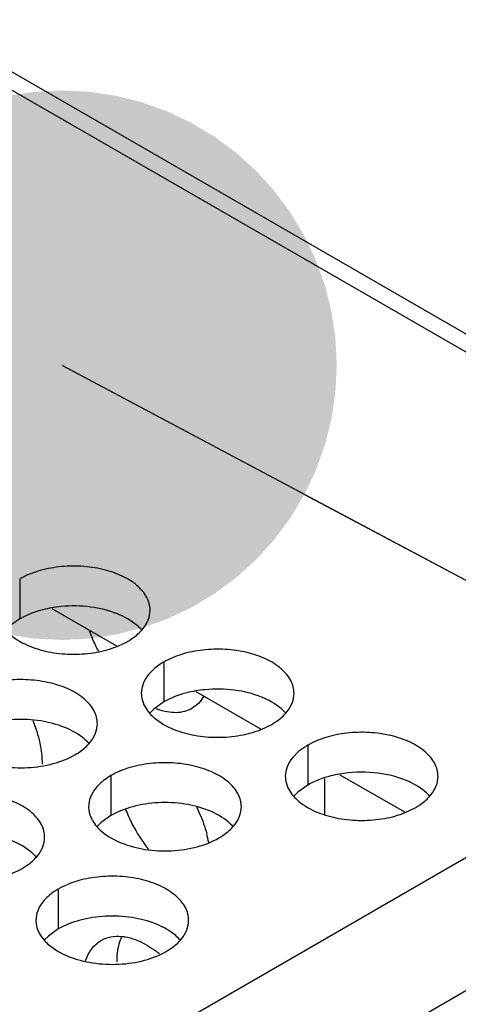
# Model space of a CAD drawing. Header units: inches. Extents: x 0 to 34, y 0 to 22.
# Tile 152 of 164: x 18.753 to 18.897, y 19.341 to 19.664. Entities that reach past the tile are written whole.
import ezdxf

# ---------------------------------------------------------------- set-up
doc = ezdxf.new("R2010")
doc.units = ezdxf.units.IN
doc.header["$LTSCALE"] = 1.87
doc.header["$MEASUREMENT"] = 0
doc.layers.get('0').update_dxf_attribs({"linetype": 'CONTINUOUS'})
for name, color, linetype in [('02___PRT_ALL_AXES', 7, 'CONTINUOUS'), ('COSMETIC', 7, 'CONTINUOUS'), ('DETAIL', 7, 'CONTINUOUS')]:
    doc.layers.add(name, color=color, linetype=linetype)
doc.styles.get("Standard").update_dxf_attribs({"font": 'txt', "width": 0.8})
doc.dimstyles.get("Standard").update_dxf_attribs({"dimtxt": 0.125, "dimasz": 0.18, "dimexe": 0.18, "dimexo": 0.0625, "dimgap": 0.09, "dimtad": 0, "dimtih": 1, "dimtoh": 1, "dimdec": 3, "dimzin": 4, "dimdsep": 46, "dimtxsty": 'STANDARD', "dimblk": '_FILLED', "dimblk1": '_FILLED', "dimblk2": '_FILLED', "dimcen": 0.09, "dimadec": 0, "dimazin": 0, "dimtol": 1, "dimtp": 0.01, "dimtm": 0.01, "dimtfac": 1, "dimtdec": 3, "dimtofl": 0, "dimtmove": 0, "dimatfit": 3, "dimldrblk": '_FILLED', "dimfxl": 1, "dimtolj": 1, "dimtzin": 4, "dimarcsym": 0})

# ---------------------------------------------------------------- blocks, each defined once
blk = doc.blocks.new('_FILLED')
at = {"color": 0, "linetype": 'BYBLOCK'}
blk.add_solid([(0, 0), (-1, 0.1736111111), (-1, -0.1736111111)], dxfattribs=at)

msp = doc.modelspace()

# ---------------------------------------------------------------- linework, layer by layer
at = {"color": 3, "linetype": 'CONTINUOUS'}
for p, q in [((16.6951460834, 20.8273597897), (19.042740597, 19.4718881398)), ((16.7039798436, 20.8282350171), (19.0515743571, 19.4727633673)), ((17.2109804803, 18.4142528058), (19.042740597, 19.4718881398)), ((18.7638751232, 19.4706832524), (18.785048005, 19.4584582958)), ((18.8110155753, 19.4434649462), (18.8321884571, 19.4312399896)), ((17.2298366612, 18.3815929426), (19.0615967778, 19.4392282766)), ((18.8581560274, 19.41624664), (18.8793289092, 19.4040216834)), ((18.8530592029, 19.4150451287), (18.8530592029, 19.4033005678))]:
    msp.add_line(p, q, dxfattribs=at)
at = {"layer": '02___PRT_ALL_AXES', "color": 7, "linetype": 'CONTINUOUS'}
for p, q in [((18.753320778, 19.4803388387), (18.753320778, 19.4672753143)), ((18.753320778, 19.4672753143), (18.7500666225, 19.4649588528)), ((18.8004612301, 19.4531205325), (18.8004612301, 19.4400570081)), ((18.8004612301, 19.4400570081), (18.7972070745, 19.4377405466)), ((18.7972070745, 19.4377405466), (18.7959957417, 19.4365498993)), ((18.8476016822, 19.4259022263), (18.8476016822, 19.4128387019)), ((18.7832066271, 19.4159396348), (18.7832066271, 19.4028761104)), ((18.8476016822, 19.4128387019), (18.8443475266, 19.4105222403)), ((18.8443475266, 19.4105222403), (18.8431361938, 19.4093315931)), ((18.7799524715, 19.4005596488), (18.7787411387, 19.3993690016)), ((18.7832066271, 19.4028761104), (18.7799524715, 19.4005596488)), ((18.7659520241, 19.378758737), (18.7659520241, 19.3656952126)), ((18.7659520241, 19.3656952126), (18.7626978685, 19.3633787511)), ((18.7626978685, 19.3633787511), (18.7614865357, 19.3621881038))]:
    msp.add_line(p, q, dxfattribs=at)
at = {"layer": '02___PRT_ALL_AXES', "color": 3, "linetype": 'CONTINUOUS'}
for p, q in [((18.7852633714, 19.4582793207), (18.7874890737, 19.4592835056)), ((18.7993500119, 19.4524351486), (18.7976108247, 19.451150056)), ((18.7976108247, 19.451150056), (18.7954812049, 19.4490140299)), ((18.8324038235, 19.4310610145), (18.8358165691, 19.4327068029)), ((18.8476016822, 19.4259022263), (18.8447512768, 19.4239317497)), ((18.8447512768, 19.4239317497), (18.842621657, 19.4217957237)), ((18.8795442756, 19.4038427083), (18.8829570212, 19.4054884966))]:
    msp.add_line(p, q, dxfattribs=at)
at = {"layer": '02___PRT_ALL_AXES', "color": 7, "linetype": 'CONTINUOUS'}
for centre, radius, start, end in [((18.7708149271, 19.430381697), 0.0411129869, 95.4623934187, 99.868206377), ((18.8179553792, 19.4031633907), 0.0411129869, 95.4623934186, 99.8682063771), ((18.8345278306, 19.4229566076), 0.0499350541, 201.2091697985, 207.1245446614), ((18.8351665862, 19.4232243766), 0.0506256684, 207.0646677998, 218.4916629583)]:
    msp.add_arc(centre, radius, start, end, dxfattribs=at)
at = {"layer": '02___PRT_ALL_AXES', "color": 3, "linetype": 'CONTINUOUS'}
for centre, radius, start, end in [((18.7830575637, 19.4726091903), 0.0136346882, 317.6962685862, 321.0162667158), ((18.7764530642, 19.4811203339), 0.0244671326, 296.8113580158, 299.9715757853), ((18.8239659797, 19.4804862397), 0.0507762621, 207.1167036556, 207.9928803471), ((18.8115381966, 19.4339178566), 0.02216849, 119.9782805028, 123.3531352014), ((18.8059793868, 19.457721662), 0.021401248, 247.9969070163, 249.4969635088), ((18.8301980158, 19.4453908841), 0.0136346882, 317.6962685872, 321.0162667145), ((18.7658029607, 19.4354282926), 0.0136346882, 317.6962685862, 321.0162667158), ((18.8773384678, 19.4181725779), 0.0136346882, 317.6962685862, 321.0162667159), ((18.7752748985, 19.3863793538), 0.0406502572, 10.7854128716, 14.9284060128), ((18.8129434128, 19.4082099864), 0.0136346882, 317.6962685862, 321.0162667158), ((18.7485483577, 19.3982473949), 0.0136346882, 317.6962685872, 321.0162667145), ((18.7956888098, 19.3710290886), 0.0136346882, 317.6962685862, 321.0162667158), ((18.776455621, 19.3298121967), 0.0357855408, 50.781611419, 52.0080259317)]:
    msp.add_arc(centre, radius, start, end, dxfattribs=at)
for points, knots in [([(18.7959975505, 19.4701223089), (18.795997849, 19.47083422), (18.795809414, 19.4722934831), (18.7946585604, 19.4752044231), (18.7917345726, 19.4785656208), (18.7867139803, 19.4816150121), (18.7804463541, 19.4837148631), (18.7734195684, 19.4847007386), (18.7661936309, 19.484504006), (18.7593632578, 19.4831357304), (18.7551713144, 19.4814073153), (18.753320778, 19.4803388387)], [0, 0, 0, 0, 0.0428834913, 0.0875237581, 0.1869142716, 0.3042190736, 0.4379395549, 0.5823561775, 0.7295584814, 0.8712822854, 1, 1, 1, 1]), ([(18.7936561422, 19.4640316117), (18.7943788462, 19.4649254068), (18.7955543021, 19.4668415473), (18.7959971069, 19.4690641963), (18.7959975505, 19.4701223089)], [0, 0, 0, 0, 0.520681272, 1, 1, 1, 1]), ([(18.7486829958, 19.4636256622), (18.7491615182, 19.4630783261), (18.7514662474, 19.4608254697), (18.754354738, 19.4592394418), (18.7566590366, 19.4583077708)], [0, 0, 0, 0, 0.2263074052, 1, 1, 1, 1]), ([(18.7787710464, 19.4573421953), (18.7785157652, 19.4578407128), (18.7775382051, 19.4598305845), (18.7766917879, 19.4618852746), (18.7761426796, 19.4634484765)], [0, 0, 0, 0, 0.2526383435, 1, 1, 1, 1]), ([(18.7886761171, 19.4599251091), (18.7891119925, 19.4601767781), (18.7907221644, 19.4611780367), (18.7922042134, 19.4624012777), (18.7931416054, 19.4634322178)], [0, 0, 0, 0, 0.2653620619, 1, 1, 1, 1]), ([(18.7566590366, 19.4583077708), (18.7588438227, 19.457424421), (18.7635717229, 19.4561226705), (18.7709507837, 19.455483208), (18.7783364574, 19.4561061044), (18.7830716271, 19.4574000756), (18.7852633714, 19.4582793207)], [0, 0, 0, 0, 0.2421104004, 0.4997389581, 0.7573840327, 1, 1, 1, 1]), ([(18.8431380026, 19.4429040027), (18.8431383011, 19.4436159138), (18.8429498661, 19.4450751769), (18.8417990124, 19.4479861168), (18.8388750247, 19.4513473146), (18.8338544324, 19.4543967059), (18.8275868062, 19.4564965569), (18.8205600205, 19.4574824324), (18.813334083, 19.4572856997), (18.8065037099, 19.4559174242), (18.8023117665, 19.454189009), (18.8004612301, 19.4531205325)], [0, 0, 0, 0, 0.0428834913, 0.0875237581, 0.1869142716, 0.3042190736, 0.4379395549, 0.5823561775, 0.7295584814, 0.8712822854, 1, 1, 1, 1]), ([(18.7954812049, 19.4490140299), (18.7947585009, 19.4481202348), (18.793583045, 19.4462040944), (18.7931402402, 19.4439814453), (18.7931397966, 19.4429233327)], [0, 0, 0, 0, 0.520681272, 1, 1, 1, 1]), ([(18.7787429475, 19.4329414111), (18.778743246, 19.4336533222), (18.778554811, 19.4351125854), (18.7774039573, 19.4380235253), (18.7744799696, 19.4413847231), (18.7694593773, 19.4444341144), (18.7631917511, 19.4465339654), (18.7561649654, 19.4475198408), (18.7489390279, 19.4473231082), (18.7421086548, 19.4459548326), (18.7379167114, 19.4442264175), (18.736066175, 19.443157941)], [0, 0, 0, 0, 0.0428834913, 0.0875237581, 0.1869142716, 0.3042190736, 0.4379395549, 0.5823561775, 0.7295584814, 0.8712822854, 1, 1, 1, 1]), ([(18.7931397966, 19.4429233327), (18.7931396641, 19.4426073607), (18.7932113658, 19.4413214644), (18.7935824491, 19.4400578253), (18.793990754, 19.4391776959)], [0, 0, 0, 0, 0.2456633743, 1, 1, 1, 1]), ([(18.8135388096, 19.4418564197), (18.8130586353, 19.4410439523), (18.8119395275, 19.4395509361), (18.8104646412, 19.4383993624), (18.809684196, 19.4379483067)], [0, 0, 0, 0, 0.5114732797, 1, 1, 1, 1]), ([(18.8407965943, 19.4368133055), (18.8415192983, 19.4377071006), (18.8426947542, 19.439623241), (18.843137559, 19.4418458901), (18.8431380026, 19.4429040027)], [0, 0, 0, 0, 0.520681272, 1, 1, 1, 1]), ([(18.793990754, 19.4391776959), (18.7941029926, 19.4389357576), (18.7946102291, 19.4379482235), (18.7952688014, 19.4370417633), (18.7958234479, 19.436407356)], [0, 0, 0, 0, 0.2404086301, 1, 1, 1, 1]), ([(18.7958234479, 19.436407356), (18.7963019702, 19.4358600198), (18.7986066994, 19.4336071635), (18.80149519, 19.4320211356), (18.8037994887, 19.4310894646)], [0, 0, 0, 0, 0.2263074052, 1, 1, 1, 1]), ([(18.809684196, 19.4379483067), (18.8089248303, 19.4375094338), (18.8072442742, 19.4368183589), (18.8044644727, 19.4364459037), (18.8014805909, 19.4367245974), (18.7994899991, 19.4372998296), (18.7984834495, 19.4376761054)], [0, 0, 0, 0, 0.2276319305, 0.4652812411, 0.7211054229, 1, 1, 1, 1]), ([(18.8358165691, 19.4327068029), (18.8362524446, 19.4329584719), (18.8378626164, 19.4339597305), (18.8393446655, 19.4351829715), (18.8402820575, 19.4362139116)], [0, 0, 0, 0, 0.2653620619, 1, 1, 1, 1]), ([(18.7576189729, 19.4340081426), (18.7585787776, 19.4316281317), (18.7600585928, 19.4269274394), (18.7606639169, 19.4220194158), (18.7606639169, 19.4196819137)], [0, 0, 0, 0, 0.5233244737, 1, 1, 1, 1]), ([(18.7764015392, 19.426850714), (18.7771242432, 19.4277445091), (18.7782996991, 19.4296606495), (18.7787425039, 19.4318832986), (18.7787429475, 19.4329414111)], [0, 0, 0, 0, 0.520681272, 1, 1, 1, 1]), ([(18.8037994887, 19.4310894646), (18.8059842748, 19.4302061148), (18.810712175, 19.4289043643), (18.8180912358, 19.4282649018), (18.8254769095, 19.4288877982), (18.8302120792, 19.4301817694), (18.8324038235, 19.4310610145)], [0, 0, 0, 0, 0.2421104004, 0.4997389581, 0.7573840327, 1, 1, 1, 1]), ([(18.8902784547, 19.4156856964), (18.8902787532, 19.4163976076), (18.8900903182, 19.4178568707), (18.8889394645, 19.4207678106), (18.8860154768, 19.4241290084), (18.8809948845, 19.4271783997), (18.8747272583, 19.4292782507), (18.8677004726, 19.4302641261), (18.860474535, 19.4300673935), (18.853644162, 19.4286991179), (18.8494522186, 19.4269707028), (18.8476016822, 19.4259022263)], [0, 0, 0, 0, 0.0428834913, 0.0875237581, 0.1869142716, 0.3042190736, 0.4379395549, 0.5823561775, 0.7295584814, 0.8712822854, 1, 1, 1, 1]), ([(18.7714215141, 19.4227442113), (18.7718573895, 19.4229958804), (18.7734675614, 19.423997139), (18.7749496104, 19.42522038), (18.7758870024, 19.4262513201)], [0, 0, 0, 0, 0.2653620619, 1, 1, 1, 1]), ([(18.7394044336, 19.4211268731), (18.7419227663, 19.4201086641), (18.7474053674, 19.4186975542), (18.7558783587, 19.4182885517), (18.76411235, 19.4195076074), (18.7692069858, 19.4214655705), (18.7714215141, 19.4227442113)], [0, 0, 0, 0, 0.2471885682, 0.5098846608, 0.7673009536, 1, 1, 1, 1]), ([(18.8258833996, 19.4057231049), (18.8258836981, 19.406435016), (18.8256952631, 19.4078942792), (18.8245444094, 19.4108052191), (18.8216204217, 19.4141664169), (18.8165998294, 19.4172158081), (18.8103322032, 19.4193156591), (18.8033054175, 19.4203015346), (18.79607948, 19.420104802), (18.7892491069, 19.4187365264), (18.7850571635, 19.4170081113), (18.7832066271, 19.4159396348)], [0, 0, 0, 0, 0.0428834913, 0.0875237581, 0.1869142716, 0.3042190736, 0.4379395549, 0.5823561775, 0.7295584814, 0.8712822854, 1, 1, 1, 1]), ([(18.842621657, 19.4217957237), (18.841898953, 19.4209019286), (18.8407234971, 19.4189857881), (18.8402806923, 19.4167631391), (18.8402802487, 19.4157050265)], [0, 0, 0, 0, 0.520681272, 1, 1, 1, 1]), ([(18.7832066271, 19.4159396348), (18.7827055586, 19.4156503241), (18.7808797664, 19.4145026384), (18.7792196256, 19.4130612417), (18.7782266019, 19.4118331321)], [0, 0, 0, 0, 0.2681225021, 1, 1, 1, 1]), ([(18.8402802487, 19.4157050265), (18.8402801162, 19.4153890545), (18.8403518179, 19.4141031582), (18.8407229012, 19.4128395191), (18.841131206, 19.4119593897)], [0, 0, 0, 0, 0.2456633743, 1, 1, 1, 1]), ([(18.8879370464, 19.4095949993), (18.8886597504, 19.4104887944), (18.8898352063, 19.4124049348), (18.8902780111, 19.4146275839), (18.8902784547, 19.4156856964)], [0, 0, 0, 0, 0.520681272, 1, 1, 1, 1]), ([(18.7614883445, 19.3957605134), (18.761488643, 19.3964724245), (18.761300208, 19.3979316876), (18.7601493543, 19.4008426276), (18.7572253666, 19.4042038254), (18.7522047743, 19.4072532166), (18.7459371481, 19.4093530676), (18.7389103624, 19.4103389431), (18.7316844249, 19.4101422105), (18.7248540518, 19.4087739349), (18.7206621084, 19.4070455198), (18.718811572, 19.4059770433)], [0, 0, 0, 0, 0.0428834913, 0.0875237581, 0.1869142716, 0.3042190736, 0.4379395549, 0.5823561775, 0.7295584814, 0.8712822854, 1, 1, 1, 1]), ([(18.7782266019, 19.4118331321), (18.7775038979, 19.410939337), (18.776328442, 19.4090231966), (18.7758856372, 19.4068005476), (18.7758851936, 19.405742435)], [0, 0, 0, 0, 0.520681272, 1, 1, 1, 1]), ([(18.841131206, 19.4119593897), (18.8412434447, 19.4117174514), (18.8417506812, 19.4107299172), (18.8424092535, 19.4098234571), (18.8429639, 19.4091890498)], [0, 0, 0, 0, 0.2404086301, 1, 1, 1, 1]), ([(18.8429639, 19.4091890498), (18.8434424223, 19.4086417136), (18.8457471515, 19.4063888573), (18.8486356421, 19.4048028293), (18.8509399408, 19.4038711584)], [0, 0, 0, 0, 0.2263074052, 1, 1, 1, 1]), ([(18.8829570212, 19.4054884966), (18.8833928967, 19.4057401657), (18.8850030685, 19.4067414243), (18.8864851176, 19.4079646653), (18.8874225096, 19.4089956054)], [0, 0, 0, 0, 0.2653620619, 1, 1, 1, 1]), ([(18.7758851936, 19.405742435), (18.7758850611, 19.405426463), (18.7759567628, 19.4041405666), (18.7763278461, 19.4028769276), (18.776736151, 19.4019967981)], [0, 0, 0, 0, 0.2456633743, 1, 1, 1, 1]), ([(18.8112280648, 19.4056086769), (18.8115814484, 19.4048941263), (18.8129000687, 19.402060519), (18.8139539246, 19.3991010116), (18.8145531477, 19.3968513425)], [0, 0, 0, 0, 0.2550692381, 1, 1, 1, 1]), ([(18.8235419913, 19.3996324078), (18.8242646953, 19.4005262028), (18.8254401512, 19.4024423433), (18.825882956, 19.4046649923), (18.8258833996, 19.4057231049)], [0, 0, 0, 0, 0.520681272, 1, 1, 1, 1]), ([(18.8509399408, 19.4038711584), (18.8531247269, 19.4029878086), (18.8578526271, 19.401686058), (18.8652316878, 19.4010465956), (18.8726173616, 19.401669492), (18.8773525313, 19.4029634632), (18.8795442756, 19.4038427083)], [0, 0, 0, 0, 0.2421104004, 0.4997389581, 0.7573840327, 1, 1, 1, 1]), ([(18.776736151, 19.4019967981), (18.7768483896, 19.4017548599), (18.7773556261, 19.4007673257), (18.7780141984, 19.3998608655), (18.7785688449, 19.3992264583)], [0, 0, 0, 0, 0.2404086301, 1, 1, 1, 1]), ([(18.7785688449, 19.3992264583), (18.7790473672, 19.3986791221), (18.7813520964, 19.3964262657), (18.784240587, 19.3948402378), (18.7865448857, 19.3939085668)], [0, 0, 0, 0, 0.2263074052, 1, 1, 1, 1]), ([(18.8185619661, 19.3955259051), (18.8189978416, 19.3957775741), (18.8206080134, 19.3967788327), (18.8220900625, 19.3980020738), (18.8230274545, 19.3990330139)], [0, 0, 0, 0, 0.2653620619, 1, 1, 1, 1]), ([(18.7591469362, 19.3896698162), (18.7598696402, 19.3905636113), (18.7610450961, 19.3924797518), (18.7614879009, 19.3947024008), (18.7614883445, 19.3957605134)], [0, 0, 0, 0, 0.520681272, 1, 1, 1, 1]), ([(18.7865448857, 19.3939085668), (18.7890632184, 19.3928903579), (18.7945458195, 19.391479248), (18.8030188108, 19.3910702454), (18.8112528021, 19.3922893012), (18.8163474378, 19.3942472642), (18.8185619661, 19.3955259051)], [0, 0, 0, 0, 0.2471885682, 0.5098846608, 0.7673009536, 1, 1, 1, 1]), ([(18.7541669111, 19.3855633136), (18.7546027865, 19.3858149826), (18.7562129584, 19.3868162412), (18.7576950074, 19.3880394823), (18.7586323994, 19.3890704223)], [0, 0, 0, 0, 0.2653620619, 1, 1, 1, 1]), ([(18.7221498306, 19.3839459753), (18.7246681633, 19.3829277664), (18.7301507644, 19.3815166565), (18.7386237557, 19.3811076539), (18.746857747, 19.3823267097), (18.7519523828, 19.3842846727), (18.7541669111, 19.3855633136)], [0, 0, 0, 0, 0.2471885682, 0.5098846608, 0.7673009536, 1, 1, 1, 1]), ([(18.8086287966, 19.3685422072), (18.8086290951, 19.3692541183), (18.8084406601, 19.3707133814), (18.8072898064, 19.3736243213), (18.8043658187, 19.3769855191), (18.7993452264, 19.3800349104), (18.7930776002, 19.3821347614), (18.7860508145, 19.3831206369), (18.778824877, 19.3829239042), (18.7719945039, 19.3815556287), (18.7678025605, 19.3798272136), (18.7659520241, 19.378758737)], [0, 0, 0, 0, 0.0428834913, 0.0875237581, 0.1869142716, 0.3042190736, 0.4379395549, 0.5823561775, 0.7295584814, 0.8712822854, 1, 1, 1, 1]), ([(18.7659520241, 19.378758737), (18.7654509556, 19.3784694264), (18.7636251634, 19.3773217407), (18.7619650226, 19.3758803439), (18.7609719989, 19.3746522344)], [0, 0, 0, 0, 0.2681225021, 1, 1, 1, 1]), ([(18.7609719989, 19.3746522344), (18.7602492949, 19.3737584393), (18.759073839, 19.3718422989), (18.7586310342, 19.3696196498), (18.7586305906, 19.3685615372)], [0, 0, 0, 0, 0.520681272, 1, 1, 1, 1]), ([(18.7586305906, 19.3685615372), (18.7586304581, 19.3682455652), (18.7587021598, 19.3669596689), (18.7590732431, 19.3656960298), (18.7594815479, 19.3648159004)], [0, 0, 0, 0, 0.2456633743, 1, 1, 1, 1]), ([(18.8062873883, 19.36245151), (18.8070100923, 19.3633453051), (18.8081855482, 19.3652614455), (18.808628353, 19.3674840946), (18.8086287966, 19.3685422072)], [0, 0, 0, 0, 0.520681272, 1, 1, 1, 1]), ([(18.7594815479, 19.3648159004), (18.7595937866, 19.3645739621), (18.7601010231, 19.363586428), (18.7607595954, 19.3626799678), (18.7613142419, 19.3620455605)], [0, 0, 0, 0, 0.2404086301, 1, 1, 1, 1]), ([(18.7613142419, 19.3620455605), (18.7617927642, 19.3614982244), (18.7640974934, 19.359245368), (18.766985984, 19.3576593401), (18.7692902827, 19.3567276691)], [0, 0, 0, 0, 0.2263074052, 1, 1, 1, 1]), ([(18.774897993, 19.355290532), (18.7753727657, 19.3567010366), (18.7766540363, 19.3593029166), (18.7788245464, 19.3612711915), (18.7799972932, 19.3619489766)], [0, 0, 0, 0, 0.5235233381, 1, 1, 1, 1]), ([(18.7799972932, 19.3619489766), (18.7809558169, 19.3625029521), (18.7831478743, 19.3633134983), (18.7854714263, 19.36339537), (18.7866491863, 19.3632918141)], [0, 0, 0, 0, 0.4835742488, 1, 1, 1, 1]), ([(18.7866491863, 19.3632918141), (18.7870196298, 19.3632592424), (18.7885686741, 19.3630623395), (18.7900847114, 19.3626373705), (18.7911980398, 19.3622211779)], [0, 0, 0, 0, 0.238311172, 1, 1, 1, 1]), ([(18.7911980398, 19.3622211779), (18.7918137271, 19.3619910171), (18.7943996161, 19.3608826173), (18.7967864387, 19.3593399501), (18.7984834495, 19.3580146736)], [0, 0, 0, 0, 0.2338746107, 1, 1, 1, 1]), ([(18.8013073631, 19.3583450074), (18.8017432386, 19.3585966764), (18.8033534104, 19.359597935), (18.8048354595, 19.360821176), (18.8057728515, 19.3618521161)], [0, 0, 0, 0, 0.2653620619, 1, 1, 1, 1]), ([(18.7692902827, 19.3567276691), (18.7718086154, 19.3557094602), (18.7772912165, 19.3542983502), (18.7857642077, 19.3538893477), (18.793998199, 19.3551084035), (18.7990928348, 19.3570663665), (18.8013073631, 19.3583450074)], [0, 0, 0, 0, 0.2471885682, 0.5098846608, 0.7673009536, 1, 1, 1, 1])]:
    msp.add_open_spline(points, degree=3, knots=knots, dxfattribs=at)
at = {"layer": '02___PRT_ALL_AXES', "color": 7, "linetype": 'CONTINUOUS'}
for points, knots in [([(18.7637688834, 19.4708863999), (18.7628009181, 19.4707176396), (18.7591890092, 19.4699483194), (18.7556695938, 19.4686314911), (18.753320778, 19.4672753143)], [0, 0, 0, 0, 0.2659330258, 1, 1, 1, 1]), ([(18.7853378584, 19.4688926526), (18.7825283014, 19.4700286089), (18.7763897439, 19.4715150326), (18.7700965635, 19.4716146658), (18.7669012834, 19.4713079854)], [0, 0, 0, 0, 0.4856220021, 1, 1, 1, 1]), ([(18.7933138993, 19.4635747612), (18.7928353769, 19.4641220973), (18.7905306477, 19.4663749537), (18.7876421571, 19.4679609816), (18.7853378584, 19.4688926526)], [0, 0, 0, 0, 0.2263074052, 1, 1, 1, 1]), ([(18.8109093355, 19.4436680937), (18.8099413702, 19.4434993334), (18.8063294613, 19.4427300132), (18.8028100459, 19.4414131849), (18.8004612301, 19.4400570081)], [0, 0, 0, 0, 0.2659330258, 1, 1, 1, 1]), ([(18.8324783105, 19.4416743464), (18.8296687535, 19.4428103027), (18.823530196, 19.4442967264), (18.8172370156, 19.4443963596), (18.8140417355, 19.4440896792)], [0, 0, 0, 0, 0.4856220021, 1, 1, 1, 1]), ([(18.8404543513, 19.4363564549), (18.839975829, 19.4369037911), (18.8376710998, 19.4391566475), (18.8347826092, 19.4407426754), (18.8324783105, 19.4416743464)], [0, 0, 0, 0, 0.2263074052, 1, 1, 1, 1]), ([(18.7680832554, 19.4317117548), (18.7655649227, 19.4327299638), (18.7600823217, 19.4341410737), (18.7516093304, 19.4345500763), (18.7433753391, 19.4333310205), (18.7382807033, 19.4313730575), (18.736066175, 19.4300944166)], [0, 0, 0, 0, 0.2471885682, 0.5098846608, 0.7673009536, 1, 1, 1, 1]), ([(18.7760592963, 19.4263938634), (18.7755807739, 19.4269411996), (18.7732760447, 19.429194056), (18.7703875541, 19.4307800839), (18.7680832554, 19.4317117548)], [0, 0, 0, 0, 0.2263074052, 1, 1, 1, 1]), ([(18.8580497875, 19.4164497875), (18.8570818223, 19.4162810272), (18.8534699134, 19.415511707), (18.849950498, 19.4141948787), (18.8476016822, 19.4128387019)], [0, 0, 0, 0, 0.2659330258, 1, 1, 1, 1]), ([(18.8796187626, 19.4144560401), (18.8763218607, 19.4157890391), (18.8690901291, 19.4173609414), (18.8617240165, 19.4170903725), (18.8580497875, 19.4164497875)], [0, 0, 0, 0, 0.4880955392, 1, 1, 1, 1]), ([(18.8875948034, 19.4091381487), (18.8871162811, 19.4096854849), (18.8848115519, 19.4119383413), (18.8819230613, 19.4135243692), (18.8796187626, 19.4144560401)], [0, 0, 0, 0, 0.2263074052, 1, 1, 1, 1]), ([(18.8152237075, 19.4044934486), (18.8127053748, 19.4055116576), (18.8072227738, 19.4069227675), (18.7987497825, 19.40733177), (18.7905157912, 19.4061127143), (18.7854211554, 19.4041547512), (18.7832066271, 19.4028761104)], [0, 0, 0, 0, 0.2471885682, 0.5098846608, 0.7673009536, 1, 1, 1, 1]), ([(18.8231997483, 19.3991755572), (18.822721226, 19.3997228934), (18.8204164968, 19.4019757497), (18.8175280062, 19.4035617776), (18.8152237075, 19.4044934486)], [0, 0, 0, 0, 0.2263074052, 1, 1, 1, 1]), ([(18.7588046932, 19.3892129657), (18.7583261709, 19.3897603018), (18.7560214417, 19.3920131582), (18.7531329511, 19.3935991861), (18.7508286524, 19.3945308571)], [0, 0, 0, 0, 0.2263074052, 1, 1, 1, 1]), ([(18.7979691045, 19.3673125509), (18.7954507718, 19.3683307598), (18.7899681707, 19.3697418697), (18.7814951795, 19.3701508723), (18.7732611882, 19.3689318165), (18.7681665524, 19.3669738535), (18.7659520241, 19.3656952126)], [0, 0, 0, 0, 0.2471885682, 0.5098846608, 0.7673009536, 1, 1, 1, 1]), ([(18.8059451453, 19.3619946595), (18.805466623, 19.3625419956), (18.8031618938, 19.364794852), (18.8002734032, 19.3663808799), (18.7979691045, 19.3673125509)], [0, 0, 0, 0, 0.2263074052, 1, 1, 1, 1]), ([(18.7851769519, 19.3549084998), (18.7851769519, 19.3556530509), (18.7852889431, 19.3584059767), (18.7858710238, 19.361167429), (18.7866677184, 19.3630163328)], [0, 0, 0, 0, 0.269980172, 1, 1, 1, 1])]:
    msp.add_open_spline(points, degree=3, knots=knots, dxfattribs=at)
at = {"layer": 'COSMETIC', "color": 7, "linetype": 'CONTINUOUS'}
for p, q in [((18.7638751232, 19.4706832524), (18.785048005, 19.4584582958)), ((18.8110155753, 19.4434649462), (18.8321884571, 19.4312399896)), ((18.8581560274, 19.41624664), (18.8793289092, 19.4040216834))]:
    msp.add_line(p, q, dxfattribs=at)

# ---------------------------------------------------------------- leaders
at = {"layer": 'DETAIL', "color": 2, "linetype": 'CONTINUOUS'}
msp.add_leader([(18.7671182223, 19.5503778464), (19.6332687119, 19.0887628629)], dimstyle='STANDARD', override={"dimtad": 0, "dimldrblk": 'DOT'}, dxfattribs=at)

doc.saveas('drawing.dxf')
